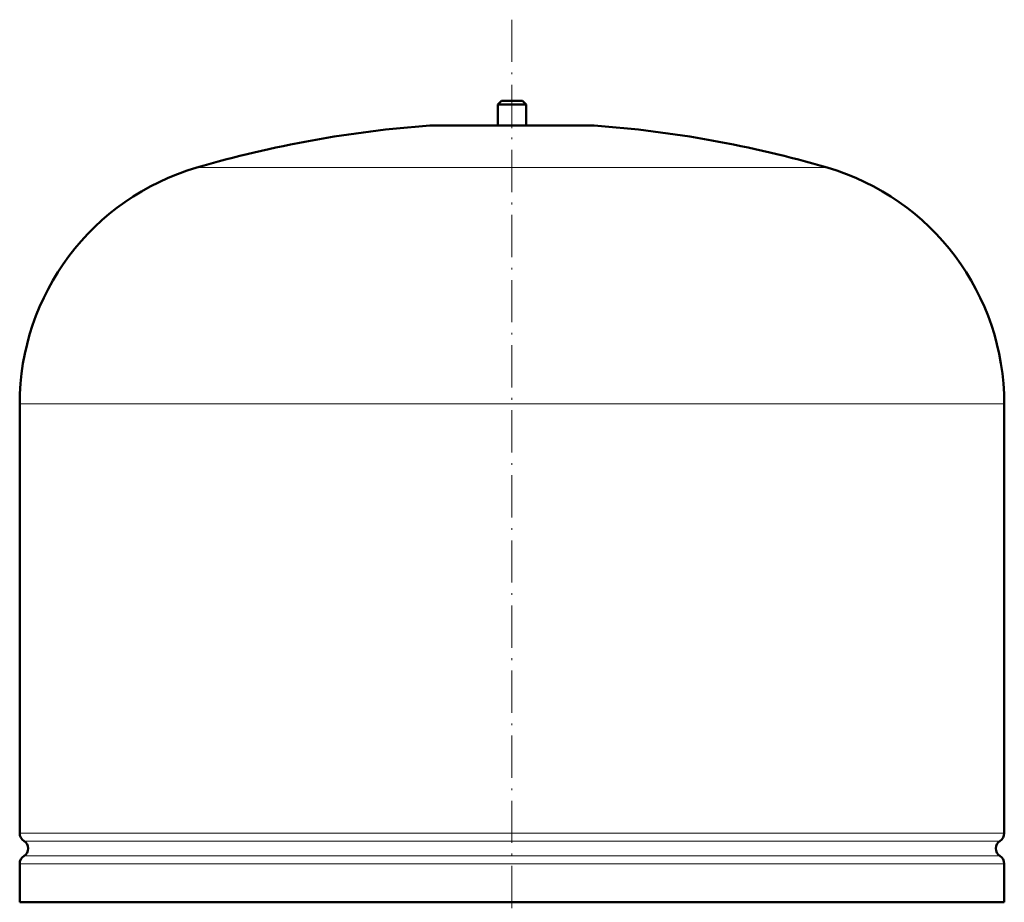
# Model space of a CAD drawing. Extents: x -1595 to 1972, y -1684 to 713.
# Tile 55 of 60: x 885 to 1165, y 132 to 383. Entities that reach past the tile are written whole.
import ezdxf

# ---------------------------------------------------------------- set-up
doc = ezdxf.new("R2010")
doc.units = 0
doc.linetypes.add('DASHDOT', pattern=[18.5, 12, -3, 0.5, -3])

msp = doc.modelspace()

# ---------------------------------------------------------------- linework, layer by layer
at = {"color": 7, "linetype": 'DASHDOT', "lineweight": 18}
msp.add_line((1025.19, 382.66), (1025.19, -121.63), dxfattribs=at)
at = {"color": 7, "lineweight": 50}
for p, q in [((1022.19, 359.6), (1021.19, 358.6)), ((1021.19, 358.6), (1025.19, 358.6)), ((1021.19, 358.6), (1021.19, 352.6)), ((1022.19, 359.6), (1025.19, 359.6)), ((1025.19, 359.6), (1028.19, 359.6)), ((1025.19, 358.6), (1029.19, 358.6)), ((1028.19, 359.6), (1029.19, 358.6)), ((1029.19, 358.6), (1029.19, 352.6)), ((1002.19, 352.6), (1048.19, 352.6)), ((1021.19, 352.6), (1002.19, 352.6)), ((1048.19, 352.6), (1029.19, 352.6)), ((885.19, 151.48), (885.19, 273.44)), ((1165.19, 151.48), (1165.19, 273.44)), ((885.19, 131.8), (885.19, 142.72)), ((1165.19, 131.8), (1165.19, 142.72)), ((885.19, 131.8), (1025.19, 131.8)), ((1025.19, 131.8), (1124.19, 131.8)), ((1124.19, 131.8), (1165.19, 131.8))]:
    msp.add_line(p, q, dxfattribs=at)
at = {"color": 7, "linetype": 'DASHDOT', "lineweight": 18, "ltscale": 0.210416}
msp.add_line((1025.19, 360.3), (1025.19, 351.88), dxfattribs=at)
at = {"color": 7, "lineweight": 18}
for p, q in [((1025.19, 352.58), (1001.83, 352.58)), ((1048.56, 352.58), (1025.19, 352.58)), ((1025.19, 340.64), (935.59, 340.64)), ((1114.79, 340.64), (1025.19, 340.64)), ((1025.19, 273.44), (885.19, 273.44)), ((1165.19, 273.44), (1025.19, 273.44)), ((885.19, 151.48), (1025.19, 151.48)), ((1025.19, 151.48), (1165.19, 151.48)), ((1025.19, 149.2), (886.44, 149.2)), ((1163.95, 149.2), (1025.19, 149.2)), ((886.44, 144.99), (1025.19, 144.99)), ((1025.19, 144.99), (1163.95, 144.99)), ((1025.19, 142.72), (885.19, 142.72)), ((1165.19, 142.72), (1025.19, 142.72))]:
    msp.add_line(p, q, dxfattribs=at)
at = {"color": 7, "lineweight": 50}
for centre, radius, start, end in [((1025.19, 33.44), 320, 94.1872, 106.2602), ((1002.19, 347.6), 5, 89.998, 94.1872), ((1048.19, 347.6), 5, 85.8128, 90.002), ((1025.19, 33.44), 320, 73.7398, 85.8128), ((955.19, 273.44), 70, 106.2602, 180), ((1095.19, 273.44), 70, 0, 73.7398), ((887.89, 151.48), 2.7, 180, 237.421), ((1162.49, 151.48), 2.7, 302.579, 360), ((885.09, 147.1), 2.5, 302.579, 57.421), ((1165.29, 147.1), 2.5, 122.579, 237.421), ((887.89, 142.72), 2.7, 122.579, 180), ((1162.49, 142.72), 2.7, 0, 57.421)]:
    msp.add_arc(centre, radius, start, end, dxfattribs=at)

doc.saveas('drawing.dxf')
